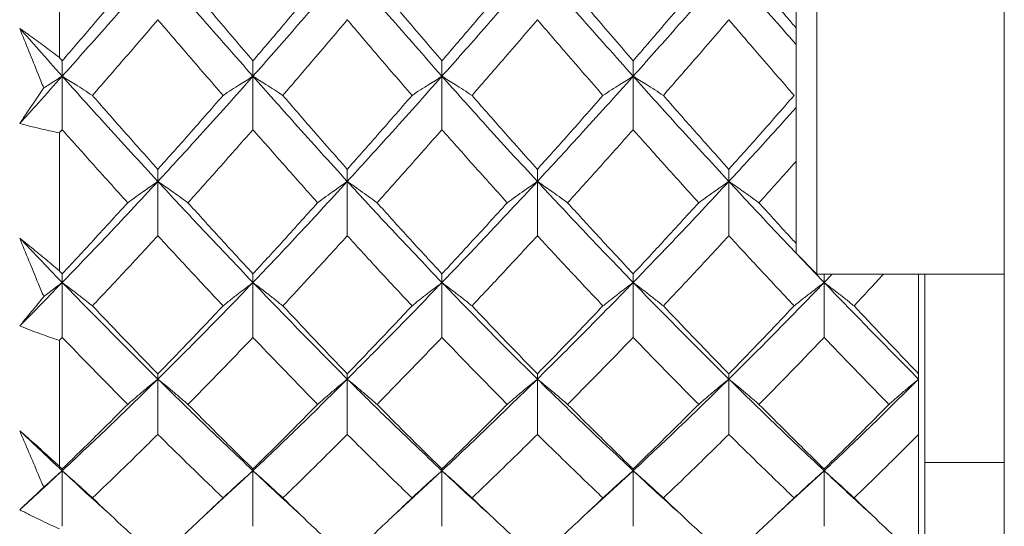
# Model space of a CAD drawing. Header units: inches. Extents: x 1 to 19.9, y 2.6 to 16.1.
# Tile 6 of 70: x 4.498 to 4.871, y 9.038 to 9.229. Entities that reach past the tile are written whole.
import ezdxf

# ---------------------------------------------------------------- set-up
doc = ezdxf.new("R2010")
doc.units = ezdxf.units.IN
doc.header["$MEASUREMENT"] = 0

msp = doc.modelspace()

# ---------------------------------------------------------------- linework, layer by layer
at = {"color": 7, "linetype": 'Continuous', "lineweight": 15}
for p, q in [((4.87075, 9.18466), (4.87075, 9.39329)), ((4.79989, 9.13327), (4.79989, 9.28288)), ((4.79201, 9.14115), (4.79201, 9.275)), ((4.51334, 9.2151), (4.51334, 9.27092)), ((4.51443, 9.20799), (4.51443, 9.21385)), ((4.58657, 9.20799), (4.58657, 9.21385)), ((4.65806, 9.20799), (4.65806, 9.21385)), ((4.73037, 9.20799), (4.73037, 9.21385)), ((4.51443, 9.20799), (4.51443, 9.18781)), ((4.58657, 9.20799), (4.58657, 9.18781)), ((4.65806, 9.20799), (4.65806, 9.18781)), ((4.73037, 9.20799), (4.73037, 9.18781)), ((4.51334, 9.1345), (4.51334, 9.18659)), ((4.87075, 9.17442), (4.87075, 9.18466)), ((4.5506, 9.16824), (4.5506, 9.17282)), ((4.62224, 9.16824), (4.62224, 9.17282)), ((4.69415, 9.16824), (4.69415, 9.17282)), ((4.76657, 9.16824), (4.76657, 9.17282)), ((4.87075, 8.64039), (4.87075, 9.17442)), ((4.5506, 9.16824), (4.5506, 9.14774)), ((4.62224, 9.16824), (4.62224, 9.14774)), ((4.69415, 9.16824), (4.69415, 9.14774)), ((4.76657, 9.16824), (4.76657, 9.14774)), ((4.79201, 9.14115), (4.79989, 9.13327)), ((4.51443, 9.13005), (4.51443, 9.13334)), ((4.58657, 9.13005), (4.58657, 9.13334)), ((4.65806, 9.13005), (4.65806, 9.13334)), ((4.73037, 9.13005), (4.73037, 9.13334)), ((4.79989, 9.13327), (4.87075, 9.13327)), ((4.80261, 9.13005), (4.80261, 9.13327)), ((4.80566, 9.13327), (4.80261, 9.13005)), ((4.83834, 9.09555), (4.83834, 9.13327)), ((4.84075, 8.96808), (4.84075, 9.13301)), ((4.51443, 9.13005), (4.51443, 9.10931)), ((4.58657, 9.13005), (4.58657, 9.10931)), ((4.65806, 9.13005), (4.65806, 9.10931)), ((4.73037, 9.13005), (4.73037, 9.10931)), ((4.80261, 9.13005), (4.80261, 9.10931)), ((4.51334, 9.06064), (4.51334, 9.10818)), ((4.5506, 9.09357), (4.5506, 9.09555)), ((4.62224, 9.09357), (4.62224, 9.09555)), ((4.69415, 9.09357), (4.69415, 9.09555)), ((4.76657, 9.09357), (4.76657, 9.09555)), ((4.83834, 9.09357), (4.83834, 9.09555)), ((4.5506, 9.09357), (4.5506, 9.07266)), ((4.62224, 9.09357), (4.62224, 9.07266)), ((4.69415, 9.09357), (4.69415, 9.07266)), ((4.76657, 9.09357), (4.76657, 9.07266)), ((4.83834, 9.07266), (4.83834, 9.09357)), ((4.83834, 9.02562), (4.83834, 9.07266)), ((4.87075, 9.06208), (4.84075, 9.06208)), ((4.51443, 9.05893), (4.51443, 9.05959)), ((4.51443, 9.05893), (4.51443, 9.03794)), ((4.58657, 9.05893), (4.56897, 9.04271)), ((4.58657, 9.05893), (4.58657, 9.05959)), ((4.58657, 9.05893), (4.58657, 9.03794)), ((4.65806, 9.05893), (4.64046, 9.0427)), ((4.65806, 9.05893), (4.65806, 9.05959)), ((4.65806, 9.05893), (4.65806, 9.03794)), ((4.73037, 9.05893), (4.71261, 9.0427)), ((4.73037, 9.05893), (4.73037, 9.05959)), ((4.73037, 9.05893), (4.73037, 9.03794)), ((4.80261, 9.05893), (4.78497, 9.04271)), ((4.80261, 9.05893), (4.80261, 9.05959)), ((4.80261, 9.05893), (4.80261, 9.03794))]:
    msp.add_line(p, q, dxfattribs=at)
for points, knots in [([(4.5506, 9.24913), (4.54386, 9.24136), (4.53181, 9.22748), (4.51974, 9.21395), (4.51443, 9.20799)], [0, 0, 0, 0, 0.559631, 1, 1, 1, 1]), ([(4.58657, 9.20799), (4.57988, 9.21557), (4.56791, 9.22914), (4.55589, 9.24301), (4.5506, 9.24913)], [0, 0, 0, 0, 0.559203, 1, 1, 1, 1]), ([(4.62224, 9.24913), (4.61561, 9.24136), (4.60374, 9.22747), (4.59183, 9.21395), (4.58657, 9.20799)], [0, 0, 0, 0, 0.559075, 1, 1, 1, 1]), ([(4.65806, 9.20799), (4.65135, 9.21558), (4.63938, 9.22912), (4.62747, 9.24302), (4.62224, 9.24913)], [0, 0, 0, 0, 0.561021, 1, 1, 1, 1]), ([(4.69415, 9.24913), (4.6874, 9.24136), (4.67536, 9.22749), (4.66334, 9.21394), (4.65806, 9.20799)], [0, 0, 0, 0, 0.560594, 1, 1, 1, 1]), ([(4.73037, 9.20799), (4.72361, 9.21558), (4.71153, 9.22913), (4.69946, 9.24302), (4.69415, 9.24913)], [0, 0, 0, 0, 0.560166, 1, 1, 1, 1]), ([(4.76657, 9.24913), (4.75982, 9.24136), (4.74776, 9.22748), (4.73569, 9.21395), (4.73037, 9.20799)], [0, 0, 0, 0, 0.559738, 1, 1, 1, 1]), ([(4.79201, 9.22001), (4.78883, 9.22361), (4.78036, 9.2332), (4.77187, 9.24301), (4.76657, 9.24913)], [0, 0, 0, 0, 0.375567, 1, 1, 1, 1]), ([(4.53921, 9.24274), (4.53459, 9.23731), (4.52633, 9.2276), (4.51807, 9.21805), (4.51443, 9.21385)], [0, 0, 0, 0, 0.559794, 1, 1, 1, 1]), ([(4.58657, 9.21385), (4.58199, 9.2192), (4.5738, 9.22876), (4.56559, 9.23847), (4.56197, 9.24274)], [0, 0, 0, 0, 0.559413, 1, 1, 1, 1]), ([(4.61102, 9.24274), (4.60647, 9.23731), (4.59834, 9.22759), (4.59017, 9.21805), (4.58657, 9.21385)], [0, 0, 0, 0, 0.559215, 1, 1, 1, 1]), ([(4.65806, 9.21385), (4.65347, 9.2192), (4.64526, 9.22875), (4.63709, 9.23847), (4.63349, 9.24274)], [0, 0, 0, 0, 0.560645, 1, 1, 1, 1]), ([(4.68276, 9.24274), (4.67814, 9.2373), (4.6699, 9.2276), (4.66168, 9.21805), (4.65806, 9.21385)], [0, 0, 0, 0, 0.560447, 1, 1, 1, 1]), ([(4.73037, 9.21385), (4.72574, 9.2192), (4.71747, 9.22876), (4.7092, 9.23847), (4.70556, 9.24274)], [0, 0, 0, 0, 0.560066, 1, 1, 1, 1]), ([(4.75517, 9.24274), (4.75054, 9.23731), (4.74228, 9.2276), (4.73401, 9.21805), (4.73037, 9.21385)], [0, 0, 0, 0, 0.559867, 1, 1, 1, 1]), ([(4.79201, 9.22622), (4.79095, 9.22746), (4.78627, 9.23292), (4.78158, 9.23846), (4.77795, 9.24274)], [0, 0, 0, 0, 0.22712, 1, 1, 1, 1]), ([(4.5506, 9.22936), (4.54598, 9.22398), (4.53774, 9.21437), (4.52948, 9.20492), (4.52584, 9.20076)], [0, 0, 0, 0, 0.559703, 1, 1, 1, 1]), ([(4.57526, 9.20076), (4.57067, 9.20605), (4.56246, 9.21552), (4.55423, 9.22513), (4.5506, 9.22936)], [0, 0, 0, 0, 0.559504, 1, 1, 1, 1]), ([(4.62224, 9.22936), (4.6177, 9.22398), (4.60957, 9.21437), (4.60144, 9.20492), (4.59785, 9.20076)], [0, 0, 0, 0, 0.559555, 1, 1, 1, 1]), ([(4.64674, 9.20076), (4.64215, 9.20606), (4.63397, 9.21551), (4.62582, 9.22513), (4.62224, 9.22936)], [0, 0, 0, 0, 0.560736, 1, 1, 1, 1]), ([(4.69415, 9.22936), (4.68953, 9.22398), (4.68128, 9.21437), (4.67304, 9.20492), (4.66942, 9.20076)], [0, 0, 0, 0, 0.560356, 1, 1, 1, 1]), ([(4.71895, 9.20076), (4.71432, 9.20606), (4.70605, 9.21551), (4.69779, 9.22513), (4.69415, 9.22936)], [0, 0, 0, 0, 0.560157, 1, 1, 1, 1]), ([(4.76657, 9.22936), (4.76195, 9.22398), (4.75369, 9.21437), (4.74543, 9.20492), (4.74179, 9.20076)], [0, 0, 0, 0, 0.559775, 1, 1, 1, 1]), ([(4.79127, 9.20076), (4.78667, 9.20605), (4.77844, 9.21552), (4.7702, 9.22513), (4.76657, 9.22936)], [0, 0, 0, 0, 0.559577, 1, 1, 1, 1]), ([(4.49834, 9.22609), (4.4996, 9.2252), (4.50273, 9.22299), (4.50774, 9.21934), (4.51147, 9.21651), (4.51334, 9.2151)], [0, 0, 0, 0, 0.249909, 0.624893, 1, 1, 1, 1]), ([(4.50743, 9.20361), (4.50673, 9.20534), (4.50369, 9.21283), (4.50067, 9.22033), (4.49834, 9.22609)], [0, 0, 0, 0, 0.231715, 1, 1, 1, 1]), ([(4.51443, 9.20799), (4.51143, 9.21135), (4.50606, 9.21735), (4.5007, 9.22342), (4.49834, 9.22609)], [0, 0, 0, 0, 0.559972, 1, 1, 1, 1]), ([(4.51443, 9.21385), (4.51423, 9.21408), (4.51386, 9.2145), (4.5135, 9.21491), (4.51334, 9.2151)], [0, 0, 0, 0, 0.559995, 1, 1, 1, 1]), ([(4.51443, 9.20799), (4.51143, 9.20464), (4.50606, 9.19866), (4.5007, 9.19276), (4.49834, 9.19016)], [0, 0, 0, 0, 0.559972, 1, 1, 1, 1]), ([(4.50743, 9.20361), (4.5081, 9.20403), (4.51041, 9.2055), (4.51276, 9.20695), (4.51443, 9.20799)], [0, 0, 0, 0, 0.289943, 1, 1, 1, 1]), ([(4.52584, 9.20076), (4.52478, 9.20145), (4.52265, 9.20283), (4.51886, 9.20524), (4.51609, 9.20695), (4.51443, 9.20799)], [0, 0, 0, 0, 0.28405, 0.568101, 1, 1, 1, 1]), ([(4.5506, 9.16824), (4.54386, 9.17556), (4.53181, 9.18864), (4.51974, 9.20207), (4.51443, 9.20799)], [0, 0, 0, 0, 0.559631, 1, 1, 1, 1]), ([(4.58657, 9.20799), (4.57988, 9.20047), (4.56791, 9.18703), (4.55589, 9.17399), (4.5506, 9.16824)], [0, 0, 0, 0, 0.559203, 1, 1, 1, 1]), ([(4.57526, 9.20076), (4.57632, 9.20145), (4.57844, 9.20284), (4.5822, 9.20525), (4.58493, 9.20696), (4.58657, 9.20799)], [0, 0, 0, 0, 0.285003, 0.570006, 1, 1, 1, 1]), ([(4.59785, 9.20076), (4.5968, 9.20145), (4.59469, 9.20284), (4.59094, 9.20525), (4.58821, 9.20696), (4.58657, 9.20799)], [0, 0, 0, 0, 0.285309, 0.570618, 1, 1, 1, 1]), ([(4.62224, 9.16824), (4.61561, 9.17556), (4.60374, 9.18865), (4.59183, 9.20207), (4.58657, 9.20799)], [0, 0, 0, 0, 0.559075, 1, 1, 1, 1]), ([(4.65806, 9.20799), (4.65135, 9.20046), (4.63938, 9.18706), (4.62747, 9.17398), (4.62224, 9.16824)], [0, 0, 0, 0, 0.561021, 1, 1, 1, 1]), ([(4.64674, 9.20076), (4.64779, 9.20145), (4.64991, 9.20284), (4.65367, 9.20525), (4.65641, 9.20696), (4.65806, 9.20799)], [0, 0, 0, 0, 0.284841, 0.569681, 1, 1, 1, 1]), ([(4.66942, 9.20076), (4.66836, 9.20145), (4.66624, 9.20283), (4.66246, 9.20525), (4.65972, 9.20696), (4.65806, 9.20799)], [0, 0, 0, 0, 0.2845988, 0.5691977, 1, 1, 1, 1]), ([(4.69415, 9.16824), (4.6874, 9.17556), (4.67536, 9.18863), (4.66334, 9.20208), (4.65806, 9.20799)], [0, 0, 0, 0, 0.5605943, 1, 1, 1, 1]), ([(4.73037, 9.20799), (4.72361, 9.20047), (4.71153, 9.18704), (4.69946, 9.17399), (4.69415, 9.16824)], [0, 0, 0, 0, 0.560166, 1, 1, 1, 1]), ([(4.71895, 9.20076), (4.72001, 9.20145), (4.72214, 9.20283), (4.72594, 9.20524), (4.7287, 9.20695), (4.73037, 9.20799)], [0, 0, 0, 0, 0.283992, 0.567985, 1, 1, 1, 1]), ([(4.74179, 9.20076), (4.74073, 9.20145), (4.7386, 9.20283), (4.7348, 9.20524), (4.73204, 9.20695), (4.73037, 9.20799)], [0, 0, 0, 0, 0.284008, 0.568017, 1, 1, 1, 1]), ([(4.76657, 9.16824), (4.75982, 9.17556), (4.74776, 9.18864), (4.73569, 9.20207), (4.73037, 9.20799)], [0, 0, 0, 0, 0.559738, 1, 1, 1, 1]), ([(4.49834, 9.19016), (4.49968, 9.19211), (4.50234, 9.19601), (4.50537, 9.20052), (4.50707, 9.20307), (4.50743, 9.20361)], [0, 0, 0, 0, 0.440572, 0.881144, 1, 1, 1, 1]), ([(4.5506, 9.17282), (4.54598, 9.17799), (4.53774, 9.18722), (4.52948, 9.19662), (4.52584, 9.20076)], [0, 0, 0, 0, 0.559703, 1, 1, 1, 1]), ([(4.57526, 9.20076), (4.57067, 9.1955), (4.56246, 9.1861), (4.55423, 9.17688), (4.5506, 9.17282)], [0, 0, 0, 0, 0.559504, 1, 1, 1, 1]), ([(4.62224, 9.17282), (4.6177, 9.17799), (4.60957, 9.18722), (4.60144, 9.19662), (4.59785, 9.20076)], [0, 0, 0, 0, 0.559555, 1, 1, 1, 1]), ([(4.64674, 9.20076), (4.64215, 9.1955), (4.63397, 9.18611), (4.62582, 9.17688), (4.62224, 9.17282)], [0, 0, 0, 0, 0.560736, 1, 1, 1, 1]), ([(4.69415, 9.17282), (4.68953, 9.17799), (4.68128, 9.18722), (4.67304, 9.19662), (4.66942, 9.20076)], [0, 0, 0, 0, 0.560356, 1, 1, 1, 1]), ([(4.71895, 9.20076), (4.71432, 9.1955), (4.70605, 9.1861), (4.69779, 9.17688), (4.69415, 9.17282)], [0, 0, 0, 0, 0.560157, 1, 1, 1, 1]), ([(4.76657, 9.17282), (4.76195, 9.17799), (4.75369, 9.18722), (4.74543, 9.19662), (4.74179, 9.20076)], [0, 0, 0, 0, 0.559775, 1, 1, 1, 1]), ([(4.79127, 9.20076), (4.78667, 9.1955), (4.77844, 9.1861), (4.7702, 9.17688), (4.76657, 9.17282)], [0, 0, 0, 0, 0.559577, 1, 1, 1, 1]), ([(4.79201, 9.19619), (4.78883, 9.19263), (4.78036, 9.18317), (4.77187, 9.17398), (4.76657, 9.16824)], [0, 0, 0, 0, 0.375567, 1, 1, 1, 1]), ([(4.51334, 9.18659), (4.51085, 9.18713), (4.50711, 9.18793), (4.50211, 9.18916), (4.4996, 9.18983), (4.49834, 9.19016)], [0, 0, 0, 0, 0.49985, 0.749906, 1, 1, 1, 1]), ([(4.51443, 9.18781), (4.51423, 9.18759), (4.51386, 9.18718), (4.5135, 9.18677), (4.51334, 9.18659)], [0, 0, 0, 0, 0.559995, 1, 1, 1, 1]), ([(4.53921, 9.1602), (4.53459, 9.16531), (4.52633, 9.17443), (4.51807, 9.18372), (4.51443, 9.18781)], [0, 0, 0, 0, 0.559794, 1, 1, 1, 1]), ([(4.58657, 9.18781), (4.58199, 9.18261), (4.5738, 9.17332), (4.56559, 9.16422), (4.56197, 9.1602)], [0, 0, 0, 0, 0.559413, 1, 1, 1, 1]), ([(4.61102, 9.1602), (4.60647, 9.16531), (4.59834, 9.17443), (4.59017, 9.18372), (4.58657, 9.18781)], [0, 0, 0, 0, 0.559215, 1, 1, 1, 1]), ([(4.65806, 9.18781), (4.65347, 9.18261), (4.64526, 9.17333), (4.63709, 9.16421), (4.63349, 9.1602)], [0, 0, 0, 0, 0.560645, 1, 1, 1, 1]), ([(4.68276, 9.1602), (4.67814, 9.16531), (4.6699, 9.17442), (4.66168, 9.18373), (4.65806, 9.18781)], [0, 0, 0, 0, 0.560447, 1, 1, 1, 1]), ([(4.73037, 9.18781), (4.72574, 9.18261), (4.71747, 9.17332), (4.7092, 9.16421), (4.70556, 9.1602)], [0, 0, 0, 0, 0.560066, 1, 1, 1, 1]), ([(4.75517, 9.1602), (4.75054, 9.16531), (4.74228, 9.17443), (4.73401, 9.18372), (4.73037, 9.18781)], [0, 0, 0, 0, 0.559867, 1, 1, 1, 1]), ([(4.79201, 9.17587), (4.79095, 9.17467), (4.78627, 9.16938), (4.78158, 9.16421), (4.77795, 9.1602)], [0, 0, 0, 0, 0.22712, 1, 1, 1, 1]), ([(4.5506, 9.16824), (4.54386, 9.16101), (4.53181, 9.14807), (4.51974, 9.13556), (4.51443, 9.13005)], [0, 0, 0, 0, 0.559631, 1, 1, 1, 1]), ([(4.53921, 9.1602), (4.54028, 9.16097), (4.5424, 9.16251), (4.54618, 9.16519), (4.54894, 9.1671), (4.5506, 9.16824)], [0, 0, 0, 0, 0.284297, 0.568594, 1, 1, 1, 1]), ([(4.56197, 9.1602), (4.56091, 9.16097), (4.55879, 9.16251), (4.55501, 9.1652), (4.55226, 9.1671), (4.5506, 9.16824)], [0, 0, 0, 0, 0.2844746, 0.5689492, 1, 1, 1, 1]), ([(4.58657, 9.13005), (4.57988, 9.13707), (4.56791, 9.14962), (4.55589, 9.16254), (4.5506, 9.16824)], [0, 0, 0, 0, 0.559203, 1, 1, 1, 1]), ([(4.62224, 9.16824), (4.61561, 9.16101), (4.60374, 9.14807), (4.59183, 9.13557), (4.58657, 9.13005)], [0, 0, 0, 0, 0.559075, 1, 1, 1, 1]), ([(4.61102, 9.1602), (4.61207, 9.16098), (4.61418, 9.16252), (4.6179, 9.16521), (4.62061, 9.1671), (4.62224, 9.16824)], [0, 0, 0, 0, 0.285861, 0.571724, 1, 1, 1, 1]), ([(4.63349, 9.1602), (4.63244, 9.16098), (4.63033, 9.16252), (4.62659, 9.1652), (4.62387, 9.1671), (4.62224, 9.16824)], [0, 0, 0, 0, 0.285509, 0.571018, 1, 1, 1, 1]), ([(4.65806, 9.13005), (4.65135, 9.13708), (4.63938, 9.14959), (4.62747, 9.16255), (4.62224, 9.16824)], [0, 0, 0, 0, 0.561021, 1, 1, 1, 1]), ([(4.69415, 9.16824), (4.6874, 9.161), (4.67536, 9.14809), (4.66334, 9.13556), (4.65806, 9.13005)], [0, 0, 0, 0, 0.560594, 1, 1, 1, 1]), ([(4.68276, 9.1602), (4.68382, 9.16097), (4.68595, 9.16251), (4.68973, 9.16519), (4.69249, 9.1671), (4.69415, 9.16824)], [0, 0, 0, 0, 0.284211, 0.568422, 1, 1, 1, 1]), ([(4.70556, 9.1602), (4.7045, 9.16097), (4.70237, 9.16251), (4.69858, 9.16519), (4.69582, 9.16709), (4.69415, 9.16824)], [0, 0, 0, 0, 0.284098, 0.568196, 1, 1, 1, 1]), ([(4.73037, 9.13005), (4.72361, 9.13707), (4.71153, 9.1496), (4.69946, 9.16255), (4.69415, 9.16824)], [0, 0, 0, 0, 0.560166, 1, 1, 1, 1]), ([(4.76657, 9.16824), (4.75982, 9.161), (4.74776, 9.14807), (4.73569, 9.13556), (4.73037, 9.13005)], [0, 0, 0, 0, 0.559738, 1, 1, 1, 1]), ([(4.75517, 9.1602), (4.75623, 9.16097), (4.75836, 9.16251), (4.76215, 9.16519), (4.76491, 9.1671), (4.76657, 9.16824)], [0, 0, 0, 0, 0.284185, 0.56837, 1, 1, 1, 1]), ([(4.77795, 9.1602), (4.77689, 9.16097), (4.77477, 9.16251), (4.7718, 9.16462), (4.76907, 9.16653), (4.7674, 9.16767), (4.76657, 9.16824)], [0, 0, 0, 0, 0.284329, 0.568659, 0.784325, 1, 1, 1, 1]), ([(4.80261, 9.13005), (4.7959, 9.13707), (4.7839, 9.14962), (4.77187, 9.16254), (4.76657, 9.16824)], [0, 0, 0, 0, 0.5593096, 1, 1, 1, 1]), ([(4.53921, 9.1602), (4.53459, 9.15514), (4.52633, 9.14609), (4.51807, 9.13724), (4.51443, 9.13334)], [0, 0, 0, 0, 0.559794, 1, 1, 1, 1]), ([(4.58657, 9.13334), (4.58199, 9.1383), (4.5738, 9.14717), (4.56559, 9.15622), (4.56197, 9.1602)], [0, 0, 0, 0, 0.559413, 1, 1, 1, 1]), ([(4.61102, 9.1602), (4.60647, 9.15514), (4.59834, 9.14608), (4.59017, 9.13724), (4.58657, 9.13334)], [0, 0, 0, 0, 0.559215, 1, 1, 1, 1]), ([(4.65806, 9.13334), (4.65347, 9.1383), (4.64526, 9.14716), (4.63709, 9.15622), (4.63349, 9.1602)], [0, 0, 0, 0, 0.560645, 1, 1, 1, 1]), ([(4.68276, 9.1602), (4.67814, 9.15514), (4.6699, 9.14609), (4.66168, 9.13723), (4.65806, 9.13334)], [0, 0, 0, 0, 0.560447, 1, 1, 1, 1]), ([(4.73037, 9.13334), (4.72574, 9.1383), (4.71747, 9.14716), (4.7092, 9.15622), (4.70556, 9.1602)], [0, 0, 0, 0, 0.560066, 1, 1, 1, 1]), ([(4.75517, 9.1602), (4.75054, 9.15514), (4.74228, 9.14609), (4.73401, 9.13724), (4.73037, 9.13334)], [0, 0, 0, 0, 0.559867, 1, 1, 1, 1]), ([(4.79201, 9.14482), (4.79095, 9.14597), (4.78627, 9.15104), (4.78158, 9.15621), (4.77795, 9.1602)], [0, 0, 0, 0, 0.22712, 1, 1, 1, 1]), ([(4.49834, 9.14681), (4.4996, 9.14581), (4.50273, 9.14331), (4.50774, 9.13922), (4.51147, 9.13607), (4.51334, 9.1345)], [0, 0, 0, 0, 0.249909, 0.624893, 1, 1, 1, 1]), ([(4.50743, 9.12471), (4.50673, 9.12641), (4.50369, 9.13376), (4.50067, 9.14114), (4.49834, 9.14681)], [0, 0, 0, 0, 0.231715, 1, 1, 1, 1]), ([(4.51443, 9.13005), (4.51143, 9.13316), (4.50606, 9.1387), (4.5007, 9.14433), (4.49834, 9.14681)], [0, 0, 0, 0, 0.559972, 1, 1, 1, 1]), ([(4.5506, 9.14774), (4.54598, 9.14274), (4.53774, 9.13381), (4.52948, 9.12508), (4.52584, 9.12124)], [0, 0, 0, 0, 0.559703, 1, 1, 1, 1]), ([(4.57526, 9.12124), (4.57067, 9.12613), (4.56246, 9.13488), (4.55423, 9.14381), (4.5506, 9.14774)], [0, 0, 0, 0, 0.559504, 1, 1, 1, 1]), ([(4.62224, 9.14774), (4.6177, 9.14274), (4.60957, 9.13381), (4.60144, 9.12508), (4.59785, 9.12124)], [0, 0, 0, 0, 0.559555, 1, 1, 1, 1]), ([(4.64674, 9.12124), (4.64215, 9.12613), (4.63397, 9.13487), (4.62582, 9.14381), (4.62224, 9.14774)], [0, 0, 0, 0, 0.560736, 1, 1, 1, 1]), ([(4.69415, 9.14774), (4.68953, 9.14274), (4.68128, 9.13381), (4.67304, 9.12508), (4.66942, 9.12124)], [0, 0, 0, 0, 0.560356, 1, 1, 1, 1]), ([(4.71895, 9.12124), (4.71432, 9.12613), (4.70605, 9.13487), (4.69779, 9.14381), (4.69415, 9.14774)], [0, 0, 0, 0, 0.560157, 1, 1, 1, 1]), ([(4.76657, 9.14774), (4.76195, 9.14274), (4.75369, 9.13381), (4.74543, 9.12508), (4.74179, 9.12124)], [0, 0, 0, 0, 0.559775, 1, 1, 1, 1]), ([(4.79127, 9.12124), (4.78667, 9.12613), (4.77844, 9.13488), (4.7702, 9.14381), (4.76657, 9.14774)], [0, 0, 0, 0, 0.559577, 1, 1, 1, 1]), ([(4.51443, 9.13334), (4.51423, 9.13356), (4.51386, 9.13394), (4.5135, 9.13433), (4.51334, 9.1345)], [0, 0, 0, 0, 0.559995, 1, 1, 1, 1]), ([(4.82511, 9.13327), (4.82497, 9.13312), (4.82125, 9.12904), (4.81751, 9.12506), (4.81391, 9.12124)], [0, 0, 0, 0, 0.037473, 1, 1, 1, 1]), ([(4.51443, 9.13005), (4.51143, 9.12697), (4.50606, 9.12145), (4.5007, 9.11602), (4.49834, 9.11363)], [0, 0, 0, 0, 0.559972, 1, 1, 1, 1]), ([(4.50743, 9.12471), (4.5081, 9.12523), (4.51041, 9.12702), (4.51276, 9.12879), (4.51443, 9.13005)], [0, 0, 0, 0, 0.289943, 1, 1, 1, 1]), ([(4.52584, 9.12124), (4.52478, 9.12208), (4.52265, 9.12376), (4.51886, 9.12671), (4.51609, 9.12879), (4.51443, 9.13005)], [0, 0, 0, 0, 0.28405, 0.568101, 1, 1, 1, 1]), ([(4.5506, 9.09357), (4.54386, 9.10026), (4.53181, 9.11221), (4.51974, 9.1246), (4.51443, 9.13005)], [0, 0, 0, 0, 0.559631, 1, 1, 1, 1]), ([(4.58657, 9.13005), (4.57988, 9.12313), (4.56791, 9.11074), (4.55589, 9.09882), (4.5506, 9.09357)], [0, 0, 0, 0, 0.559203, 1, 1, 1, 1]), ([(4.57526, 9.12124), (4.57632, 9.12208), (4.57844, 9.12377), (4.5822, 9.12671), (4.58493, 9.1288), (4.58657, 9.13005)], [0, 0, 0, 0, 0.285003, 0.570006, 1, 1, 1, 1]), ([(4.59785, 9.12124), (4.5968, 9.12208), (4.59469, 9.12378), (4.59094, 9.12672), (4.58821, 9.1288), (4.58657, 9.13005)], [0, 0, 0, 0, 0.2853089, 0.5706178, 1, 1, 1, 1]), ([(4.62224, 9.09357), (4.61561, 9.10026), (4.60374, 9.11222), (4.59183, 9.1246), (4.58657, 9.13005)], [0, 0, 0, 0, 0.559075, 1, 1, 1, 1]), ([(4.65806, 9.13005), (4.65135, 9.12312), (4.63938, 9.11076), (4.62747, 9.09881), (4.62224, 9.09357)], [0, 0, 0, 0, 0.561021, 1, 1, 1, 1]), ([(4.64674, 9.12124), (4.64779, 9.12208), (4.64991, 9.12377), (4.65367, 9.12672), (4.65641, 9.1288), (4.65806, 9.13005)], [0, 0, 0, 0, 0.284841, 0.569681, 1, 1, 1, 1]), ([(4.66942, 9.12124), (4.66836, 9.12208), (4.66624, 9.12377), (4.66246, 9.12671), (4.65972, 9.1288), (4.65806, 9.13005)], [0, 0, 0, 0, 0.284599, 0.569198, 1, 1, 1, 1]), ([(4.69415, 9.09357), (4.6874, 9.10026), (4.67536, 9.1122), (4.66334, 9.1246), (4.65806, 9.13005)], [0, 0, 0, 0, 0.560594, 1, 1, 1, 1]), ([(4.73037, 9.13005), (4.72361, 9.12312), (4.71153, 9.11075), (4.69946, 9.09882), (4.69415, 9.09357)], [0, 0, 0, 0, 0.560166, 1, 1, 1, 1]), ([(4.71895, 9.12124), (4.72001, 9.12208), (4.72214, 9.12376), (4.72594, 9.12671), (4.7287, 9.12879), (4.73037, 9.13005)], [0, 0, 0, 0, 0.2839923, 0.5679846, 1, 1, 1, 1]), ([(4.74179, 9.12124), (4.74073, 9.12208), (4.7386, 9.12376), (4.7348, 9.12671), (4.73204, 9.12879), (4.73037, 9.13005)], [0, 0, 0, 0, 0.284008, 0.568017, 1, 1, 1, 1]), ([(4.76657, 9.09357), (4.75982, 9.10026), (4.74776, 9.11221), (4.73569, 9.1246), (4.73037, 9.13005)], [0, 0, 0, 0, 0.5597377, 1, 1, 1, 1]), ([(4.80261, 9.13005), (4.7959, 9.12313), (4.7839, 9.11074), (4.77187, 9.09882), (4.76657, 9.09357)], [0, 0, 0, 0, 0.55931, 1, 1, 1, 1]), ([(4.79127, 9.12124), (4.79233, 9.12208), (4.79445, 9.12377), (4.79822, 9.12671), (4.80096, 9.1288), (4.80261, 9.13005)], [0, 0, 0, 0, 0.2847881, 0.5695763, 1, 1, 1, 1]), ([(4.81391, 9.12124), (4.81285, 9.12208), (4.81074, 9.12377), (4.80699, 9.12672), (4.80425, 9.1288), (4.80261, 9.13005)], [0, 0, 0, 0, 0.285062, 0.570124, 1, 1, 1, 1]), ([(4.83834, 9.09357), (4.8317, 9.10026), (4.81982, 9.11222), (4.80787, 9.12459), (4.80261, 9.13005)], [0, 0, 0, 0, 0.558883, 1, 1, 1, 1]), ([(4.49834, 9.11363), (4.49968, 9.11523), (4.50234, 9.11843), (4.50537, 9.12215), (4.50707, 9.12426), (4.50743, 9.12471)], [0, 0, 0, 0, 0.440572, 0.881144, 1, 1, 1, 1]), ([(4.5506, 9.09555), (4.54598, 9.10028), (4.53774, 9.10875), (4.52948, 9.11742), (4.52584, 9.12124)], [0, 0, 0, 0, 0.559703, 1, 1, 1, 1]), ([(4.57526, 9.12124), (4.57067, 9.11639), (4.56246, 9.10772), (4.55423, 9.09927), (4.5506, 9.09555)], [0, 0, 0, 0, 0.559504, 1, 1, 1, 1]), ([(4.62224, 9.09555), (4.6177, 9.10028), (4.60957, 9.10875), (4.60144, 9.11742), (4.59785, 9.12124)], [0, 0, 0, 0, 0.559555, 1, 1, 1, 1]), ([(4.64674, 9.12124), (4.64215, 9.11638), (4.63397, 9.10773), (4.62582, 9.09926), (4.62224, 9.09555)], [0, 0, 0, 0, 0.560736, 1, 1, 1, 1]), ([(4.69415, 9.09555), (4.68953, 9.10029), (4.68128, 9.10874), (4.67304, 9.11742), (4.66942, 9.12124)], [0, 0, 0, 0, 0.560356, 1, 1, 1, 1]), ([(4.71895, 9.12124), (4.71432, 9.11638), (4.70605, 9.10772), (4.69779, 9.09926), (4.69415, 9.09555)], [0, 0, 0, 0, 0.560157, 1, 1, 1, 1]), ([(4.76657, 9.09555), (4.76195, 9.10028), (4.75369, 9.10875), (4.74543, 9.11742), (4.74179, 9.12124)], [0, 0, 0, 0, 0.559775, 1, 1, 1, 1]), ([(4.79127, 9.12124), (4.78667, 9.11639), (4.77844, 9.10772), (4.7702, 9.09927), (4.76657, 9.09555)], [0, 0, 0, 0, 0.559577, 1, 1, 1, 1]), ([(4.83834, 9.09555), (4.8338, 9.10028), (4.82567, 9.10875), (4.81751, 9.11742), (4.81391, 9.12124)], [0, 0, 0, 0, 0.559197, 1, 1, 1, 1]), ([(4.51334, 9.10818), (4.51085, 9.10903), (4.50711, 9.11032), (4.50211, 9.11217), (4.4996, 9.11315), (4.49834, 9.11363)], [0, 0, 0, 0, 0.49985, 0.749906, 1, 1, 1, 1]), ([(4.51443, 9.10931), (4.51423, 9.1091), (4.51386, 9.10872), (4.5135, 9.10835), (4.51334, 9.10818)], [0, 0, 0, 0, 0.559995, 1, 1, 1, 1]), ([(4.53921, 9.08401), (4.53459, 9.08867), (4.52633, 9.097), (4.51807, 9.10555), (4.51443, 9.10931)], [0, 0, 0, 0, 0.559794, 1, 1, 1, 1]), ([(4.58657, 9.10931), (4.58199, 9.10453), (4.5738, 9.09598), (4.56559, 9.08767), (4.56197, 9.08401)], [0, 0, 0, 0, 0.559413, 1, 1, 1, 1]), ([(4.61102, 9.08401), (4.60647, 9.08867), (4.59834, 9.09701), (4.59017, 9.10554), (4.58657, 9.10931)], [0, 0, 0, 0, 0.559215, 1, 1, 1, 1]), ([(4.65806, 9.10931), (4.65347, 9.10452), (4.64526, 9.09599), (4.63709, 9.08767), (4.63349, 9.08401)], [0, 0, 0, 0, 0.560645, 1, 1, 1, 1]), ([(4.68276, 9.08401), (4.67814, 9.08867), (4.6699, 9.097), (4.66168, 9.10555), (4.65806, 9.10931)], [0, 0, 0, 0, 0.560447, 1, 1, 1, 1]), ([(4.73037, 9.10931), (4.72574, 9.10453), (4.71747, 9.09599), (4.7092, 9.08767), (4.70556, 9.08401)], [0, 0, 0, 0, 0.560066, 1, 1, 1, 1]), ([(4.75517, 9.08401), (4.75054, 9.08867), (4.74228, 9.097), (4.73401, 9.10555), (4.73037, 9.10931)], [0, 0, 0, 0, 0.559867, 1, 1, 1, 1]), ([(4.80261, 9.10931), (4.79801, 9.10453), (4.78981, 9.09599), (4.78158, 9.08767), (4.77795, 9.08401)], [0, 0, 0, 0, 0.559485, 1, 1, 1, 1]), ([(4.82712, 9.08401), (4.82256, 9.08867), (4.8144, 9.09701), (4.80621, 9.10554), (4.80261, 9.10931)], [0, 0, 0, 0, 0.559287, 1, 1, 1, 1]), ([(4.5506, 9.09357), (4.54386, 9.08698), (4.53181, 9.07519), (4.51974, 9.0639), (4.51443, 9.05893)], [0, 0, 0, 0, 0.559631, 1, 1, 1, 1]), ([(4.53921, 9.08401), (4.54028, 9.08492), (4.5424, 9.08675), (4.54618, 9.08994), (4.54894, 9.0922), (4.5506, 9.09357)], [0, 0, 0, 0, 0.2842971, 0.5685943, 1, 1, 1, 1]), ([(4.56197, 9.08401), (4.56091, 9.08492), (4.55879, 9.08675), (4.55501, 9.08995), (4.55226, 9.09221), (4.5506, 9.09357)], [0, 0, 0, 0, 0.2844746, 0.5689492, 1, 1, 1, 1]), ([(4.58657, 9.05893), (4.57988, 9.06527), (4.56791, 9.07659), (4.55589, 9.08838), (4.5506, 9.09357)], [0, 0, 0, 0, 0.5592027, 1, 1, 1, 1]), ([(4.62224, 9.09357), (4.61561, 9.08698), (4.60374, 9.07519), (4.59183, 9.06391), (4.58657, 9.05893)], [0, 0, 0, 0, 0.559075, 1, 1, 1, 1]), ([(4.61102, 9.08401), (4.61207, 9.08493), (4.61418, 9.08677), (4.6179, 9.08996), (4.62061, 9.09222), (4.62224, 9.09357)], [0, 0, 0, 0, 0.285861, 0.571724, 1, 1, 1, 1]), ([(4.63349, 9.08401), (4.63244, 9.08492), (4.63033, 9.08676), (4.62659, 9.08995), (4.62387, 9.09221), (4.62224, 9.09357)], [0, 0, 0, 0, 0.2855092, 0.5710184, 1, 1, 1, 1]), ([(4.65806, 9.05893), (4.65135, 9.06527), (4.63938, 9.07657), (4.62747, 9.08838), (4.62224, 9.09357)], [0, 0, 0, 0, 0.561021, 1, 1, 1, 1]), ([(4.69415, 9.09357), (4.6874, 9.08697), (4.67536, 9.0752), (4.66334, 9.0639), (4.65806, 9.05893)], [0, 0, 0, 0, 0.560594, 1, 1, 1, 1]), ([(4.68276, 9.08401), (4.68382, 9.08492), (4.68595, 9.08675), (4.68973, 9.08994), (4.69249, 9.0922), (4.69415, 9.09357)], [0, 0, 0, 0, 0.284211, 0.568422, 1, 1, 1, 1]), ([(4.70556, 9.08401), (4.7045, 9.08492), (4.70237, 9.08675), (4.69858, 9.08994), (4.69582, 9.0922), (4.69415, 9.09357)], [0, 0, 0, 0, 0.284098, 0.568196, 1, 1, 1, 1]), ([(4.73037, 9.05893), (4.72361, 9.06527), (4.71153, 9.07658), (4.69946, 9.08838), (4.69415, 9.09357)], [0, 0, 0, 0, 0.560166, 1, 1, 1, 1]), ([(4.76657, 9.09357), (4.75982, 9.08697), (4.74776, 9.0752), (4.73569, 9.0639), (4.73037, 9.05893)], [0, 0, 0, 0, 0.5597377, 1, 1, 1, 1]), ([(4.75517, 9.08401), (4.75623, 9.08492), (4.75836, 9.08675), (4.76215, 9.08994), (4.76491, 9.0922), (4.76657, 9.09357)], [0, 0, 0, 0, 0.284185, 0.56837, 1, 1, 1, 1]), ([(4.77795, 9.08401), (4.77689, 9.08492), (4.77477, 9.08675), (4.77099, 9.08994), (4.76823, 9.09221), (4.76657, 9.09357)], [0, 0, 0, 0, 0.28433, 0.5686601, 1, 1, 1, 1]), ([(4.80261, 9.05893), (4.7959, 9.06527), (4.7839, 9.07659), (4.77187, 9.08838), (4.76657, 9.09357)], [0, 0, 0, 0, 0.55931, 1, 1, 1, 1]), ([(4.83834, 9.09357), (4.8317, 9.08698), (4.81982, 9.07519), (4.80787, 9.06391), (4.80261, 9.05893)], [0, 0, 0, 0, 0.5588826, 1, 1, 1, 1]), ([(4.82712, 9.08401), (4.82817, 9.08493), (4.83028, 9.08676), (4.83401, 9.08995), (4.83672, 9.09221), (4.83834, 9.09357)], [0, 0, 0, 0, 0.2858005, 0.571601, 1, 1, 1, 1]), ([(4.53921, 9.08401), (4.53459, 9.07939), (4.52633, 9.07114), (4.51807, 9.06312), (4.51443, 9.05959)], [0, 0, 0, 0, 0.559794, 1, 1, 1, 1]), ([(4.58657, 9.05959), (4.58199, 9.06409), (4.5738, 9.07212), (4.56559, 9.08037), (4.56197, 9.08401)], [0, 0, 0, 0, 0.559413, 1, 1, 1, 1]), ([(4.61102, 9.08401), (4.60647, 9.07939), (4.59834, 9.07114), (4.59017, 9.06312), (4.58657, 9.05959)], [0, 0, 0, 0, 0.5592153, 1, 1, 1, 1]), ([(4.65806, 9.05959), (4.65347, 9.06409), (4.64526, 9.07211), (4.63709, 9.08038), (4.63349, 9.08401)], [0, 0, 0, 0, 0.560645, 1, 1, 1, 1]), ([(4.68276, 9.08401), (4.67814, 9.07939), (4.6699, 9.07114), (4.66168, 9.06312), (4.65806, 9.05959)], [0, 0, 0, 0, 0.560447, 1, 1, 1, 1]), ([(4.73037, 9.05959), (4.72574, 9.06409), (4.71747, 9.07212), (4.7092, 9.08037), (4.70556, 9.08401)], [0, 0, 0, 0, 0.560066, 1, 1, 1, 1]), ([(4.75517, 9.08401), (4.75054, 9.07939), (4.74228, 9.07114), (4.73401, 9.06312), (4.73037, 9.05959)], [0, 0, 0, 0, 0.559867, 1, 1, 1, 1]), ([(4.80261, 9.05959), (4.79801, 9.06409), (4.78981, 9.07212), (4.78158, 9.08037), (4.77795, 9.08401)], [0, 0, 0, 0, 0.559485, 1, 1, 1, 1]), ([(4.82712, 9.08401), (4.82256, 9.07939), (4.8144, 9.07114), (4.80621, 9.06312), (4.80261, 9.05959)], [0, 0, 0, 0, 0.559287, 1, 1, 1, 1]), ([(4.49834, 9.07407), (4.4996, 9.07298), (4.50273, 9.07024), (4.50774, 9.06577), (4.51147, 9.06235), (4.51334, 9.06064)], [0, 0, 0, 0, 0.249909, 0.624893, 1, 1, 1, 1]), ([(4.50743, 9.05271), (4.50673, 9.05436), (4.50369, 9.06145), (4.50067, 9.06859), (4.49834, 9.07407)], [0, 0, 0, 0, 0.231715, 1, 1, 1, 1]), ([(4.51443, 9.05893), (4.51143, 9.06173), (4.50606, 9.06673), (4.5007, 9.07183), (4.49834, 9.07407)], [0, 0, 0, 0, 0.559972, 1, 1, 1, 1]), ([(4.5506, 9.07266), (4.54598, 9.06812), (4.53774, 9.06), (4.52948, 9.05213), (4.52584, 9.04866)], [0, 0, 0, 0, 0.559703, 1, 1, 1, 1]), ([(4.57526, 9.04866), (4.57067, 9.05308), (4.56246, 9.06097), (4.55423, 9.06908), (4.5506, 9.07266)], [0, 0, 0, 0, 0.559504, 1, 1, 1, 1]), ([(4.62224, 9.07266), (4.6177, 9.06812), (4.60957, 9.06), (4.60144, 9.05213), (4.59785, 9.04866)], [0, 0, 0, 0, 0.559555, 1, 1, 1, 1]), ([(4.64674, 9.04866), (4.64215, 9.05308), (4.63397, 9.06096), (4.62582, 9.06909), (4.62224, 9.07266)], [0, 0, 0, 0, 0.560736, 1, 1, 1, 1]), ([(4.69415, 9.07266), (4.68953, 9.06811), (4.68128, 9.06001), (4.67304, 9.05213), (4.66942, 9.04866)], [0, 0, 0, 0, 0.560356, 1, 1, 1, 1]), ([(4.71895, 9.04866), (4.71432, 9.05308), (4.70605, 9.06097), (4.69779, 9.06909), (4.69415, 9.07266)], [0, 0, 0, 0, 0.560157, 1, 1, 1, 1]), ([(4.76657, 9.07266), (4.76195, 9.06812), (4.75369, 9.06001), (4.74543, 9.05213), (4.74179, 9.04866)], [0, 0, 0, 0, 0.559775, 1, 1, 1, 1]), ([(4.79127, 9.04866), (4.78667, 9.05308), (4.77844, 9.06097), (4.7702, 9.06908), (4.76657, 9.07266)], [0, 0, 0, 0, 0.559577, 1, 1, 1, 1]), ([(4.83834, 9.07266), (4.8338, 9.06812), (4.82567, 9.06), (4.81751, 9.05213), (4.81391, 9.04866)], [0, 0, 0, 0, 0.559197, 1, 1, 1, 1]), ([(4.51443, 9.05893), (4.51143, 9.05615), (4.50606, 9.05119), (4.5007, 9.04632), (4.49834, 9.04418)], [0, 0, 0, 0, 0.559972, 1, 1, 1, 1]), ([(4.50743, 9.05271), (4.5081, 9.05332), (4.51041, 9.0554), (4.51276, 9.05747), (4.51443, 9.05893)], [0, 0, 0, 0, 0.289943, 1, 1, 1, 1]), ([(4.51443, 9.05959), (4.51423, 9.05979), (4.51386, 9.06014), (4.5135, 9.06049), (4.51334, 9.06064)], [0, 0, 0, 0, 0.559995, 1, 1, 1, 1]), ([(4.52584, 9.04866), (4.52478, 9.04965), (4.52265, 9.05161), (4.51886, 9.05504), (4.51609, 9.05747), (4.51443, 9.05893)], [0, 0, 0, 0, 0.28405, 0.568101, 1, 1, 1, 1]), ([(4.53216, 9.04271), (4.53156, 9.04324), (4.52566, 9.04849), (4.51974, 9.05399), (4.51443, 9.05893)], [0, 0, 0, 0, 0.101366, 1, 1, 1, 1]), ([(4.57526, 9.04866), (4.57632, 9.04965), (4.57844, 9.05162), (4.5822, 9.05504), (4.58493, 9.05747), (4.58657, 9.05893)], [0, 0, 0, 0, 0.285003, 0.570006, 1, 1, 1, 1]), ([(4.59785, 9.04866), (4.5968, 9.04965), (4.59469, 9.05162), (4.59094, 9.05505), (4.58821, 9.05748), (4.58657, 9.05893)], [0, 0, 0, 0, 0.285309, 0.570618, 1, 1, 1, 1]), ([(4.60426, 9.04254), (4.60362, 9.04313), (4.59774, 9.04844), (4.59183, 9.05399), (4.58657, 9.05893)], [0, 0, 0, 0, 0.109912, 1, 1, 1, 1]), ([(4.64674, 9.04866), (4.64779, 9.04965), (4.64991, 9.05162), (4.65367, 9.05505), (4.65641, 9.05747), (4.65806, 9.05893)], [0, 0, 0, 0, 0.284841, 0.569681, 1, 1, 1, 1]), ([(4.66942, 9.04866), (4.66836, 9.04965), (4.66624, 9.05161), (4.66246, 9.05504), (4.65972, 9.05747), (4.65806, 9.05893)], [0, 0, 0, 0, 0.284599, 0.569198, 1, 1, 1, 1]), ([(4.67572, 9.04271), (4.67512, 9.04325), (4.66922, 9.04849), (4.66334, 9.05399), (4.65806, 9.05893)], [0, 0, 0, 0, 0.10255, 1, 1, 1, 1]), ([(4.71895, 9.04866), (4.72001, 9.04965), (4.72214, 9.05161), (4.72594, 9.05504), (4.7287, 9.05747), (4.73037, 9.05893)], [0, 0, 0, 0, 0.2839923, 0.5679846, 1, 1, 1, 1]), ([(4.74179, 9.04866), (4.74073, 9.04965), (4.7386, 9.05161), (4.7348, 9.05504), (4.73204, 9.05747), (4.73037, 9.05893)], [0, 0, 0, 0, 0.284008, 0.568017, 1, 1, 1, 1]), ([(4.74811, 9.04271), (4.74751, 9.04324), (4.7416, 9.04849), (4.73569, 9.05399), (4.73037, 9.05893)], [0, 0, 0, 0, 0.101404, 1, 1, 1, 1]), ([(4.79127, 9.04866), (4.79233, 9.04965), (4.79445, 9.05161), (4.79822, 9.05504), (4.80096, 9.05747), (4.80261, 9.05893)], [0, 0, 0, 0, 0.284788, 0.569576, 1, 1, 1, 1]), ([(4.81391, 9.04866), (4.81285, 9.04965), (4.81074, 9.05162), (4.80699, 9.05505), (4.80425, 9.05747), (4.80261, 9.05893)], [0, 0, 0, 0, 0.285062, 0.570124, 1, 1, 1, 1]), ([(4.82015, 9.04272), (4.81956, 9.04324), (4.81374, 9.0485), (4.80788, 9.05399), (4.80261, 9.05893)], [0, 0, 0, 0, 0.099909, 1, 1, 1, 1]), ([(4.49834, 9.04418), (4.49968, 9.04541), (4.50234, 9.04785), (4.50537, 9.05073), (4.50707, 9.05236), (4.50743, 9.05271)], [0, 0, 0, 0, 0.440572, 0.881144, 1, 1, 1, 1]), ([(4.5506, 9.02562), (4.54598, 9.02986), (4.53774, 9.03743), (4.52948, 9.04523), (4.52584, 9.04866)], [0, 0, 0, 0, 0.559703, 1, 1, 1, 1]), ([(4.57526, 9.04866), (4.57067, 9.0443), (4.56246, 9.0365), (4.55423, 9.02895), (4.5506, 9.02562)], [0, 0, 0, 0, 0.559504, 1, 1, 1, 1]), ([(4.62224, 9.02562), (4.6177, 9.02986), (4.60957, 9.03743), (4.60144, 9.04523), (4.59785, 9.04866)], [0, 0, 0, 0, 0.559555, 1, 1, 1, 1]), ([(4.64674, 9.04866), (4.64215, 9.0443), (4.63397, 9.03651), (4.62582, 9.02894), (4.62224, 9.02562)], [0, 0, 0, 0, 0.560736, 1, 1, 1, 1]), ([(4.69415, 9.02562), (4.68953, 9.02986), (4.68128, 9.03742), (4.67304, 9.04523), (4.66942, 9.04866)], [0, 0, 0, 0, 0.560356, 1, 1, 1, 1]), ([(4.71895, 9.04866), (4.71432, 9.0443), (4.70605, 9.0365), (4.69779, 9.02895), (4.69415, 9.02562)], [0, 0, 0, 0, 0.560157, 1, 1, 1, 1]), ([(4.76657, 9.02562), (4.76195, 9.02986), (4.75369, 9.03742), (4.74543, 9.04523), (4.74179, 9.04866)], [0, 0, 0, 0, 0.559775, 1, 1, 1, 1]), ([(4.79127, 9.04866), (4.78667, 9.0443), (4.77844, 9.0365), (4.7702, 9.02895), (4.76657, 9.02562)], [0, 0, 0, 0, 0.559577, 1, 1, 1, 1]), ([(4.83834, 9.02562), (4.8338, 9.02986), (4.82567, 9.03743), (4.81751, 9.04523), (4.81391, 9.04866)], [0, 0, 0, 0, 0.5591965, 1, 1, 1, 1]), ([(4.51334, 9.03693), (4.51085, 9.03809), (4.50711, 9.03982), (4.50211, 9.04228), (4.4996, 9.04355), (4.49834, 9.04418)], [0, 0, 0, 0, 0.49985, 0.749906, 1, 1, 1, 1])]:
    msp.add_open_spline(points, degree=3, knots=knots, dxfattribs=at)

doc.saveas('drawing.dxf')
